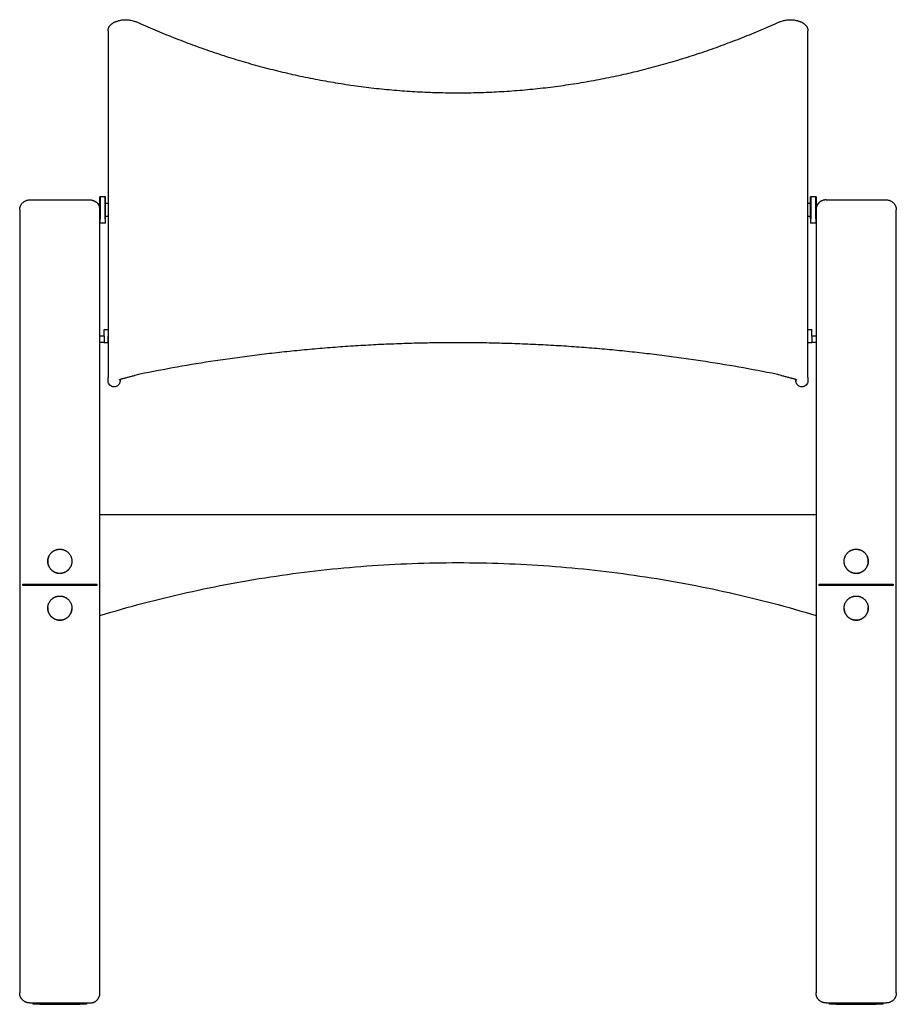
# Model space of a CAD drawing. Header units: millimetres. Extents: x 1262 to 2767, y -193 to 1393.
# Tile 6 of 8: x 1262 to 1917, y 657 to 1393. Entities that reach past the tile are written whole.
import ezdxf

# ---------------------------------------------------------------- set-up
doc = ezdxf.new("R2010")
doc.units = ezdxf.units.MM
doc.layers.add('Make2D$Visible$Curves', color=7, linetype='Continuous', true_color=0x000000)

msp = doc.modelspace()

# ---------------------------------------------------------------- linework, layer by layer
at = {"layer": 'Make2D$Visible$Curves', "color": 18, "lineweight": -3, "true_color": 0x000000}
for points, knots in [([(1328.05, 1384.4), (1328.05, 1384.65), (1328.06, 1384.9), (1328.11, 1385.26), (1328.13, 1385.36), (1328.15, 1385.49), (1328.15, 1385.52), (1328.19, 1385.68), (1328.22, 1385.81), (1328.29, 1386.07), (1328.33, 1386.21), (1328.39, 1386.39), (1328.41, 1386.44), (1328.51, 1386.72), (1328.61, 1386.94), (1328.79, 1387.3), (1328.87, 1387.44), (1329, 1387.66), (1329.06, 1387.75), (1329.21, 1387.97), (1329.3, 1388.1), (1329.49, 1388.34), (1329.59, 1388.46), (1329.77, 1388.67), (1329.85, 1388.75), (1330.05, 1388.97), (1330.18, 1389.09), (1330.34, 1389.23), (1330.36, 1389.25), (1330.39, 1389.27), (1330.56, 1389.43), (1330.75, 1389.58), (1331.06, 1389.82), (1331.18, 1389.91), (1331.54, 1390.15), (1331.77, 1390.3), (1332.17, 1390.53), (1332.32, 1390.61), (1332.57, 1390.74), (1332.65, 1390.79), (1333.04, 1390.98), (1333.34, 1391.12), (1333.86, 1391.33), (1334.08, 1391.42), (1334.56, 1391.6), (1334.83, 1391.69), (1335.11, 1391.78), (1335.38, 1391.87), (1335.67, 1391.96), (1336.03, 1392.06), (1336.1, 1392.08), (1336.17, 1392.1)], [0, 0, 0, 0, 0.928296, 0.928296, 1.322422, 1.322422, 1.412975, 1.412975, 1.914619, 1.914619, 2.43578, 2.43578, 2.641033, 2.641033, 3.551815, 3.551815, 4.156628, 4.156628, 4.559341, 4.559341, 5.177939, 5.177939, 5.786282, 5.786282, 6.26189, 6.26189, 6.975495, 6.975495, 7.10984, 7.10984, 7.10984, 8.073043, 8.073043, 8.706079, 8.706079, 9.833414, 9.833414, 10.550734, 10.550734, 10.94653, 10.94653, 12.266305, 12.266305, 13.137622, 13.137622, 14.21812, 14.21812, 14.21812, 15.287916, 15.287916, 15.54971, 15.54971, 15.54971, 15.54971]), ([(1336.17, 1392.1), (1336.62, 1392.22), (1337.08, 1392.33), (1337.56, 1392.42), (1337.79, 1392.47), (1338.03, 1392.51), (1338.52, 1392.58), (1338.76, 1392.61), (1339.01, 1392.64), (1339.5, 1392.69), (1340, 1392.73), (1341.02, 1392.76), (1341.53, 1392.76), (1342.05, 1392.73), (1342.31, 1392.72), (1342.57, 1392.7), (1342.83, 1392.68), (1343.1, 1392.66), (1343.36, 1392.63), (1343.62, 1392.6), (1344.15, 1392.54), (1344.67, 1392.46), (1345.2, 1392.35), (1346.24, 1392.15), (1347.27, 1391.87), (1348.29, 1391.51)], [0, 0, 0, 0, 1.612823, 1.612823, 1.612823, 2.421878, 2.421878, 3.229898, 3.229898, 3.229898, 4.839302, 4.839302, 6.453177, 6.453177, 6.453177, 7.266317, 7.266317, 7.266317, 8.083549, 8.083549, 8.083549, 9.704661, 9.704661, 9.704661, 12.935029, 12.935029, 12.935029, 12.935029]), ([(1348.29, 1391.51), (1349.03, 1391.25), (1349.77, 1390.97), (1350.5, 1390.68), (1351.24, 1390.39), (1351.96, 1390.08), (1352.67, 1389.77)], [0, 0, 0, 0, 2.367913, 2.367913, 2.367913, 4.741889, 4.741889, 4.741889, 4.741889]), ([(1826.43, 1389.77), (1827.14, 1390.08), (1827.86, 1390.39), (1828.59, 1390.68), (1829.32, 1390.97), (1830.06, 1391.25), (1830.81, 1391.51)], [0, 0, 0, 0, 2.373976, 2.373976, 2.373976, 4.741889, 4.741889, 4.741889, 4.741889]), ([(1830.81, 1391.51), (1831.32, 1391.69), (1831.83, 1391.85), (1832.35, 1391.99), (1832.61, 1392.06), (1832.87, 1392.13), (1833.4, 1392.25), (1833.66, 1392.31), (1833.92, 1392.36), (1834.97, 1392.56), (1836.01, 1392.69), (1837.05, 1392.73), (1837.31, 1392.74), (1837.57, 1392.75), (1837.83, 1392.75), (1838.09, 1392.75), (1838.35, 1392.75), (1838.6, 1392.74), (1839.11, 1392.72), (1839.61, 1392.69), (1840.11, 1392.63), (1841.09, 1392.53), (1842.03, 1392.35), (1842.93, 1392.1)], [0, 0, 0, 0, 1.623344, 1.623344, 1.623344, 2.437907, 2.437907, 3.251374, 3.251374, 3.251374, 6.488894, 6.488894, 6.488894, 7.301085, 7.301085, 7.301085, 8.116238, 8.116238, 8.116238, 9.729916, 9.729916, 9.729916, 12.938762, 12.938762, 12.938762, 12.938762]), ([(1842.93, 1392.1), (1843, 1392.08), (1843.07, 1392.06), (1843.43, 1391.96), (1843.71, 1391.87), (1843.99, 1391.78), (1844.27, 1391.69), (1844.54, 1391.6), (1845.02, 1391.42), (1845.23, 1391.33), (1845.75, 1391.12), (1846.06, 1390.98), (1846.44, 1390.79), (1846.53, 1390.74), (1846.77, 1390.61), (1846.93, 1390.53), (1847.32, 1390.3), (1847.56, 1390.15), (1847.91, 1389.91), (1848.04, 1389.82), (1848.35, 1389.58), (1848.53, 1389.43), (1848.71, 1389.27), (1848.73, 1389.25), (1848.76, 1389.23), (1848.91, 1389.09), (1849.04, 1388.97), (1849.25, 1388.75), (1849.33, 1388.67), (1849.51, 1388.46), (1849.61, 1388.34), (1849.8, 1388.1), (1849.89, 1387.97), (1850.03, 1387.75), (1850.09, 1387.66), (1850.23, 1387.44), (1850.3, 1387.3), (1850.48, 1386.94), (1850.58, 1386.72), (1850.69, 1386.44), (1850.7, 1386.39), (1850.77, 1386.21), (1850.81, 1386.07), (1850.88, 1385.81), (1850.91, 1385.68), (1850.94, 1385.52), (1850.95, 1385.49), (1850.97, 1385.36), (1850.99, 1385.26), (1851.03, 1384.9), (1851.05, 1384.65), (1851.05, 1384.4)], [10.565245, 10.565245, 10.565245, 10.565245, 10.827039, 10.827039, 11.896836, 11.896836, 11.896836, 12.977333, 12.977333, 13.84865, 13.84865, 15.168426, 15.168426, 15.564221, 15.564221, 16.281542, 16.281542, 17.408876, 17.408876, 18.041913, 18.041913, 19.005115, 19.005115, 19.005115, 19.139458, 19.139458, 19.853058, 19.853058, 20.328662, 20.328662, 20.937001, 20.937001, 21.555594, 21.555594, 21.958304, 21.958304, 22.563113, 22.563113, 23.473889, 23.473889, 23.679141, 23.679141, 24.200298, 24.200298, 24.701939, 24.701939, 24.792492, 24.792492, 25.186631, 25.186631, 26.114955, 26.114955, 26.114955, 26.114955]), ([(1352.67, 1389.77), (1357.27, 1387.7), (1361.9, 1385.69), (1371.21, 1381.78), (1375.89, 1379.88), (1385.29, 1376.21), (1390.02, 1374.43), (1399.52, 1370.99), (1404.29, 1369.33), (1409.09, 1367.73), (1413.89, 1366.13), (1418.71, 1364.59), (1428.4, 1361.64), (1433.27, 1360.22), (1443.07, 1357.51), (1447.99, 1356.21), (1457.88, 1353.75), (1462.85, 1352.58), (1467.84, 1351.48), (1472.85, 1350.38), (1477.87, 1349.34), (1482.91, 1348.37), (1485.44, 1347.88), (1487.97, 1347.41), (1490.5, 1346.96), (1493.04, 1346.5), (1495.57, 1346.07), (1498.11, 1345.65), (1503.17, 1344.81), (1508.25, 1344.05), (1518.41, 1342.66), (1523.49, 1342.03), (1528.58, 1341.47), (1533.66, 1340.92), (1538.74, 1340.43), (1548.92, 1339.6), (1554.01, 1339.25), (1564.19, 1338.7), (1569.28, 1338.49), (1579.48, 1338.21), (1584.57, 1338.15), (1589.67, 1338.15), (1594.78, 1338.15), (1599.88, 1338.22), (1610.09, 1338.5), (1615.2, 1338.71), (1625.42, 1339.27), (1630.53, 1339.62), (1640.76, 1340.47), (1645.87, 1340.96), (1650.98, 1341.53), (1653.54, 1341.81), (1656.1, 1342.11), (1658.66, 1342.43), (1661.22, 1342.74), (1663.78, 1343.08), (1666.34, 1343.43), (1671.44, 1344.14), (1676.52, 1344.91), (1681.59, 1345.75), (1686.64, 1346.59), (1691.67, 1347.49), (1701.7, 1349.43), (1706.68, 1350.47), (1711.65, 1351.57), (1716.61, 1352.67), (1721.55, 1353.83), (1731.39, 1356.29), (1736.28, 1357.57), (1746.03, 1360.28), (1750.88, 1361.69), (1760.53, 1364.64), (1765.33, 1366.17), (1770.11, 1367.77), (1774.9, 1369.36), (1779.65, 1371.02), (1789.13, 1374.45), (1793.84, 1376.23), (1803.23, 1379.89), (1807.9, 1381.79), (1817.2, 1385.69), (1821.83, 1387.7), (1826.43, 1389.77)], [0, 0, 0, 0, 15.509887, 15.509887, 30.972802, 30.972802, 46.400052, 46.400052, 61.803124, 61.803124, 61.803124, 77.195564, 77.195564, 92.589725, 92.589725, 108.000254, 108.000254, 123.440807, 123.440807, 123.440807, 138.922595, 138.922595, 138.922595, 146.683675, 146.683675, 146.683675, 154.436926, 154.436926, 154.436926, 169.888729, 169.888729, 185.279601, 185.279601, 185.279601, 200.626397, 200.626397, 215.940574, 215.940574, 231.236961, 231.236961, 246.531966, 246.531966, 246.531966, 261.83929, 261.83929, 277.176793, 277.176793, 292.559675, 292.559675, 308.003215, 308.003215, 308.003215, 315.750584, 315.750584, 315.750584, 323.512688, 323.512688, 323.512688, 338.991535, 338.991535, 338.991535, 354.410573, 354.410573, 369.785137, 369.785137, 369.785137, 385.130736, 385.130736, 400.459088, 400.459088, 415.784712, 415.784712, 431.121843, 431.121843, 431.121843, 446.479609, 446.479609, 461.873013, 461.873013, 477.31344, 477.31344, 492.812137, 492.812137, 492.812137, 492.812137]), ([(1321.16, 1254.17), (1321.16, 1254.17), (1321.16, 1254.17), (1321.04, 1254.4), (1320.91, 1254.6), (1320.8, 1254.78)], [4.0731, 4.0731, 4.0731, 4.0731, 4.07337, 4.07337, 5.091713, 5.091713, 5.091713, 5.091713]), ([(1322.05, 1250.63), (1322.05, 1250.97), (1322.02, 1251.3), (1321.94, 1251.96), (1321.87, 1252.28), (1321.79, 1252.59)], [0, 0, 0, 0, 1.018343, 1.018343, 2.036685, 2.036685, 2.036685, 2.036685]), ([(1321.85, 1255.13), (1321.9, 1255.13), (1321.95, 1255.15), (1322.01, 1255.21), (1322.02, 1255.23), (1322.04, 1255.26), (1322.04, 1255.27), (1322.04, 1255.29), (1322.05, 1255.3), (1322.05, 1255.31), (1322.05, 1255.31), (1322.05, 1255.32), (1322.05, 1255.32), (1322.05, 1255.32), (1322.05, 1255.32), (1322.05, 1255.32), (1322.05, 1255.33), (1322.05, 1255.33)], [0, 0, 0, 0, 0.1623707, 0.1623707, 0.245591, 0.245591, 0.2719897, 0.2719897, 0.2974713, 0.2974713, 0.3096791, 0.3096791, 0.3157826, 0.3157826, 0.3188343, 0.3188343, 0.3188347, 0.3188347, 0.3188347, 0.3188347]), ([(1326.05, 1255.83), (1326.05, 1255.83), (1326.05, 1255.82), (1326.05, 1255.82), (1326.05, 1255.82), (1326.05, 1255.82), (1326.05, 1255.82), (1326.05, 1255.81), (1326.05, 1255.81), (1326.05, 1255.8), (1326.05, 1255.79), (1326.06, 1255.77), (1326.06, 1255.76), (1326.07, 1255.73), (1326.09, 1255.71), (1326.14, 1255.65), (1326.19, 1255.63), (1326.25, 1255.63)], [0, 0, 0, 0, 0.000003, 0.000003, 0.0030545, 0.0030545, 0.009158, 0.009158, 0.0213656, 0.0213656, 0.0468471, 0.0468471, 0.0732456, 0.0732456, 0.1564652, 0.1564652, 0.3188347, 0.3188347, 0.3188347, 0.3188347]), ([(1852.85, 1255.63), (1852.9, 1255.63), (1852.95, 1255.65), (1853.01, 1255.71), (1853.02, 1255.73), (1853.04, 1255.76), (1853.04, 1255.77), (1853.04, 1255.79), (1853.05, 1255.8), (1853.05, 1255.81), (1853.05, 1255.81), (1853.05, 1255.82), (1853.05, 1255.82), (1853.05, 1255.82), (1853.05, 1255.82), (1853.05, 1255.83), (1853.05, 1255.83), (1853.05, 1255.83)], [0, 0, 0, 0, 0.1612136, 0.1612136, 0.2438408, 0.2438408, 0.2700513, 0.2700513, 0.2953514, 0.2953514, 0.3074721, 0.3074721, 0.3135322, 0.3135322, 0.3165621, 0.3165621, 0.3188346, 0.3188346, 0.3188346, 0.3188346]), ([(1857.05, 1255.33), (1857.05, 1255.33), (1857.05, 1255.33), (1857.05, 1255.32), (1857.05, 1255.32), (1857.05, 1255.32), (1857.05, 1255.32), (1857.05, 1255.31), (1857.05, 1255.31), (1857.05, 1255.3), (1857.05, 1255.29), (1857.06, 1255.27), (1857.06, 1255.26), (1857.07, 1255.23), (1857.09, 1255.21), (1857.14, 1255.15), (1857.19, 1255.13), (1857.25, 1255.13)], [0, 0, 0, 0, 0.0013428, 0.0013428, 0.0043815, 0.0043815, 0.0104593, 0.0104593, 0.0226157, 0.0226157, 0.04799, 0.04799, 0.0742776, 0.0742776, 0.1571476, 0.1571476, 0.3188347, 0.3188347, 0.3188347, 0.3188347]), ([(1857.31, 1252.59), (1857.31, 1252.59), (1857.31, 1252.59), (1857.23, 1252.28), (1857.16, 1251.96), (1857.07, 1251.3), (1857.05, 1250.97), (1857.05, 1250.63)], [6.110047, 6.110047, 6.110047, 6.110047, 6.110055, 6.110055, 7.128398, 7.128398, 8.14674, 8.14674, 8.14674, 8.14674]), ([(1857.94, 1254.17), (1857.94, 1254.17), (1857.94, 1254.17), (1857.83, 1253.98), (1857.73, 1253.76), (1857.63, 1253.53)], [4.073365, 4.073365, 4.073365, 4.073365, 4.0733701, 4.0733701, 4.981105, 4.981105, 4.981105, 4.981105]), ([(1827.38, 1127.87), (1818.17, 1129.74), (1808.84, 1131.51), (1789.99, 1134.85), (1780.48, 1136.41), (1770.86, 1137.86), (1766.06, 1138.59), (1761.24, 1139.29), (1751.55, 1140.63), (1746.69, 1141.28), (1736.9, 1142.51), (1731.99, 1143.1), (1722.12, 1144.22), (1717.16, 1144.75), (1712.18, 1145.25), (1707.19, 1145.75), (1702.18, 1146.23), (1692.11, 1147.11), (1687.06, 1147.53), (1681.99, 1147.91), (1676.89, 1148.29), (1671.79, 1148.65), (1666.67, 1148.97), (1664.1, 1149.13), (1661.53, 1149.28), (1658.96, 1149.43), (1656.39, 1149.58), (1653.82, 1149.71), (1651.25, 1149.84), (1646.12, 1150.1), (1640.98, 1150.33), (1630.71, 1150.71), (1625.57, 1150.87), (1615.31, 1151.13), (1610.18, 1151.23), (1599.92, 1151.36), (1594.8, 1151.39), (1589.67, 1151.39), (1584.55, 1151.39), (1579.43, 1151.36), (1569.19, 1151.23), (1564.08, 1151.14), (1553.85, 1150.88), (1548.74, 1150.72), (1538.52, 1150.34), (1533.41, 1150.12), (1528.32, 1149.87), (1523.2, 1149.61), (1518.1, 1149.32), (1507.9, 1148.69), (1502.8, 1148.34), (1497.72, 1147.96), (1495.17, 1147.76), (1492.62, 1147.57), (1490.08, 1147.36), (1487.53, 1147.15), (1484.99, 1146.94), (1482.45, 1146.71), (1477.39, 1146.27), (1472.35, 1145.79), (1467.32, 1145.29), (1462.31, 1144.79), (1457.32, 1144.25), (1447.39, 1143.13), (1442.45, 1142.54), (1432.62, 1141.3), (1427.73, 1140.66), (1417.99, 1139.31), (1413.15, 1138.61), (1408.34, 1137.88), (1398.7, 1136.42), (1389.16, 1134.86), (1370.28, 1131.52), (1360.94, 1129.74), (1351.72, 1127.87)], [0, 0, 0, 0, 31.0545, 31.0545, 61.929326, 61.929326, 61.929326, 77.32706, 77.32706, 92.714455, 92.714455, 108.105311, 108.105311, 123.514098, 123.514098, 123.514098, 138.952984, 138.952984, 154.437231, 154.437231, 154.437231, 169.982171, 169.982171, 169.982171, 177.777626, 177.777626, 177.777626, 185.558404, 185.558404, 185.558404, 201.06828, 201.06828, 216.517905, 216.517905, 231.922593, 231.922593, 247.297458, 247.297458, 247.297458, 262.659642, 262.659642, 278.023095, 278.023095, 293.403849, 293.403849, 308.816698, 308.816698, 308.816698, 324.273829, 324.273829, 339.79164, 339.79164, 339.79164, 347.577778, 347.577778, 347.577778, 355.37161, 355.37161, 355.37161, 370.918188, 370.918188, 370.918188, 386.422142, 386.422142, 401.89532, 401.89532, 417.351615, 417.351615, 432.805216, 432.805216, 432.805216, 463.759546, 463.759546, 494.847844, 494.847844, 494.847844, 494.847844]), ([(1348.15, 1126.94), (1347.72, 1126.81), (1347.28, 1126.67), (1346.84, 1126.54), (1346.4, 1126.41), (1345.96, 1126.29), (1345.52, 1126.16), (1345.09, 1126.04), (1344.66, 1125.92), (1343.81, 1125.7), (1343.38, 1125.59), (1342.97, 1125.48), (1342.55, 1125.37), (1342.14, 1125.27), (1341.74, 1125.17), (1341.34, 1125.07), (1340.96, 1124.97), (1340.58, 1124.88), (1340.22, 1124.78), (1339.86, 1124.69), (1339.18, 1124.52), (1338.85, 1124.43), (1338.55, 1124.35)], [0, 0, 0, 0, 1.378682, 1.378682, 1.378682, 2.748382, 2.748382, 2.748382, 4.094872, 4.094872, 5.425916, 5.425916, 5.425916, 6.750344, 6.750344, 6.750344, 8.046003, 8.046003, 8.046003, 9.312372, 9.312372, 10.559179, 10.559179, 10.559179, 10.559179]), ([(1351.72, 1127.87), (1351.15, 1127.76), (1350.57, 1127.62), (1349.37, 1127.31), (1348.76, 1127.13), (1348.15, 1126.94)], [0, 0, 0, 0, 1.954536, 1.954536, 3.918578, 3.918578, 3.918578, 3.918578]), ([(1830.95, 1126.94), (1830.33, 1127.13), (1829.72, 1127.31), (1828.53, 1127.62), (1827.94, 1127.76), (1827.38, 1127.87)], [0, 0, 0, 0, 1.964042, 1.964042, 3.918575, 3.918575, 3.918575, 3.918575]), ([(1840.55, 1124.35), (1840.24, 1124.43), (1839.91, 1124.52), (1839.4, 1124.65), (1839.22, 1124.7), (1838.87, 1124.79), (1838.68, 1124.83), (1838.5, 1124.88), (1838.12, 1124.98), (1837.74, 1125.07), (1836.94, 1125.27), (1836.54, 1125.37), (1836.12, 1125.48), (1835.7, 1125.59), (1835.28, 1125.7), (1834.85, 1125.81), (1834.42, 1125.93), (1833.99, 1126.05), (1833.55, 1126.17), (1833.12, 1126.29), (1832.68, 1126.42), (1831.81, 1126.67), (1831.38, 1126.81), (1830.95, 1126.94)], [0, 0, 0, 0, 1.252381, 1.252381, 1.890453, 1.890453, 2.532503, 2.532503, 2.532503, 3.824889, 3.824889, 5.138212, 5.138212, 5.138212, 6.481156, 6.481156, 6.481156, 7.830899, 7.830899, 7.830899, 9.186645, 9.186645, 10.5586, 10.5586, 10.5586, 10.5586]), ([(1332.55, 1118.46), (1331.98, 1118.46), (1331.42, 1118.57), (1330.32, 1119), (1329.8, 1119.34), (1329.37, 1119.78), (1328.93, 1120.21), (1328.59, 1120.73), (1328.26, 1121.57), (1328.18, 1121.85), (1328.11, 1122.23), (1328.09, 1122.32), (1328.07, 1122.51), (1328.06, 1122.6), (1328.05, 1122.73), (1328.05, 1122.78), (1328.05, 1122.85), (1328.05, 1122.87), (1328.05, 1122.9), (1328.05, 1122.91), (1328.05, 1122.93), (1328.05, 1122.94), (1328.05, 1122.95), (1328.05, 1122.95), (1328.05, 1122.96)], [0, 0, 0, 0, 1.707162, 1.707162, 3.557156, 3.557156, 3.557156, 5.408344, 5.408344, 6.284575, 6.284575, 6.565718, 6.565718, 6.84094, 6.84094, 6.975428, 6.975428, 7.04267, 7.04267, 7.076292, 7.076292, 7.093104, 7.093104, 7.105713, 7.105713, 7.105713, 7.105713]), ([(1337.05, 1122.96), (1337.05, 1122.96), (1337.05, 1122.95), (1337.05, 1122.95), (1337.05, 1122.95), (1337.05, 1122.95), (1337.05, 1122.94), (1337.05, 1122.94), (1337.05, 1122.93), (1337.05, 1122.91), (1337.05, 1122.9), (1337.05, 1122.87), (1337.05, 1122.85), (1337.04, 1122.78), (1337.04, 1122.73), (1337.03, 1122.6), (1337.03, 1122.51), (1337, 1122.32), (1336.99, 1122.23), (1336.92, 1121.85), (1336.84, 1121.57), (1336.51, 1120.73), (1336.16, 1120.21), (1335.73, 1119.78), (1335.29, 1119.34), (1334.78, 1119), (1333.68, 1118.57), (1333.11, 1118.46), (1332.55, 1118.46)], [0, 0, 0, 0, 0, 0, 0.004202, 0.004202, 0.012607, 0.012607, 0.029417, 0.029417, 0.063037, 0.063037, 0.130276, 0.130276, 0.264764, 0.264764, 0.539987, 0.539987, 0.821131, 0.821131, 1.697364, 1.697364, 3.548557, 3.548557, 3.548557, 5.398551, 5.398551, 7.105713, 7.105713, 7.105713, 7.105713]), ([(1338.55, 1124.35), (1338.5, 1124.33), (1338.45, 1124.32), (1338.23, 1124.26), (1338.06, 1124.21), (1337.89, 1124.15), (1337.73, 1124.1), (1337.58, 1124.05), (1337.33, 1123.95), (1337.23, 1123.91), (1337.11, 1123.86), (1337.08, 1123.85), (1336.95, 1123.79), (1336.84, 1123.75), (1336.72, 1123.69), (1336.69, 1123.67), (1336.61, 1123.63), (1336.57, 1123.6), (1336.5, 1123.56), (1336.47, 1123.54), (1336.43, 1123.52), (1336.41, 1123.51), (1336.38, 1123.49), (1336.37, 1123.48), (1336.36, 1123.47), (1336.35, 1123.47), (1336.35, 1123.47)], [8.354668, 8.354668, 8.354668, 8.354668, 8.553819, 8.553819, 9.360906, 9.360906, 9.360906, 10.163945, 10.163945, 10.802201, 10.802201, 10.961284, 10.961284, 11.752117, 11.752117, 12.032777, 12.032777, 12.536814, 12.536814, 12.980148, 12.980148, 13.317788, 13.317788, 13.750708, 13.750708, 14.08845, 14.08845, 14.08845, 14.08845]), ([(1842.74, 1123.47), (1842.74, 1123.47), (1842.74, 1123.47), (1842.73, 1123.48), (1842.71, 1123.49), (1842.68, 1123.51), (1842.67, 1123.52), (1842.63, 1123.54), (1842.6, 1123.56), (1842.53, 1123.6), (1842.48, 1123.63), (1842.4, 1123.67), (1842.37, 1123.69), (1842.25, 1123.75), (1842.15, 1123.79), (1842.01, 1123.85), (1841.99, 1123.86), (1841.87, 1123.91), (1841.76, 1123.95), (1841.51, 1124.05), (1841.36, 1124.1), (1841.2, 1124.15), (1841.04, 1124.21), (1840.87, 1124.26), (1840.64, 1124.32), (1840.6, 1124.33), (1840.55, 1124.35)], [24.553299, 24.553299, 24.553299, 24.553299, 24.895756, 24.895756, 25.328676, 25.328676, 25.666316, 25.666316, 26.109651, 26.109651, 26.613687, 26.613687, 26.894347, 26.894347, 27.685181, 27.685181, 27.844263, 27.844263, 28.48252, 28.48252, 29.285558, 29.285558, 29.285558, 30.092645, 30.092645, 30.291757, 30.291757, 30.291757, 30.291757]), ([(1846.55, 1118.46), (1845.98, 1118.46), (1845.42, 1118.57), (1844.32, 1119), (1843.8, 1119.34), (1843.37, 1119.78), (1842.93, 1120.21), (1842.59, 1120.73), (1842.26, 1121.57), (1842.18, 1121.85), (1842.11, 1122.23), (1842.09, 1122.32), (1842.07, 1122.51), (1842.06, 1122.6), (1842.05, 1122.73), (1842.05, 1122.78), (1842.05, 1122.85), (1842.05, 1122.87), (1842.05, 1122.9), (1842.05, 1122.91), (1842.05, 1122.93), (1842.05, 1122.94), (1842.05, 1122.95), (1842.05, 1122.95), (1842.05, 1122.96)], [0, 0, 0, 0, 1.707162, 1.707162, 3.557156, 3.557156, 3.557156, 5.408344, 5.408344, 6.284575, 6.284575, 6.565718, 6.565718, 6.84094, 6.84094, 6.975428, 6.975428, 7.04267, 7.04267, 7.076292, 7.076292, 7.093104, 7.093104, 7.105713, 7.105713, 7.105713, 7.105713]), ([(1851.05, 1122.96), (1851.05, 1122.95), (1851.05, 1122.95), (1851.05, 1122.94), (1851.05, 1122.93), (1851.05, 1122.91), (1851.05, 1122.9), (1851.05, 1122.87), (1851.05, 1122.85), (1851.04, 1122.78), (1851.04, 1122.73), (1851.03, 1122.6), (1851.03, 1122.51), (1851, 1122.32), (1850.99, 1122.23), (1850.92, 1121.85), (1850.84, 1121.57), (1850.51, 1120.73), (1850.16, 1120.21), (1849.73, 1119.78), (1849.29, 1119.34), (1848.78, 1119), (1847.68, 1118.57), (1847.11, 1118.46), (1846.55, 1118.46)], [0, 0, 0, 0, 0.012607, 0.012607, 0.029417, 0.029417, 0.063037, 0.063037, 0.130276, 0.130276, 0.264764, 0.264764, 0.539987, 0.539987, 0.821131, 0.821131, 1.697364, 1.697364, 3.548557, 3.548557, 3.548557, 5.398551, 5.398551, 7.105713, 7.105713, 7.105713, 7.105713])]:
    msp.add_open_spline(points, degree=3, knots=knots, dxfattribs=at)
for points, degree in [([(1328.05, 1384.4), (1328.05, 1125.32)], 1), ([(1851.05, 1125.32), (1851.05, 1384.4)], 1), ([(1269.55, 1258.13), (1314.55, 1258.13)], 1), ([(1322.05, 1260.43), (1322.25, 1260.63)], 1), ([(1322.25, 1260.63), (1325.85, 1260.63)], 1), ([(1325.85, 1260.63), (1326.05, 1260.43)], 1), ([(1853.05, 1260.43), (1853.25, 1260.63)], 1), ([(1853.25, 1260.63), (1856.85, 1260.63)], 1), ([(1856.85, 1260.63), (1857.05, 1260.43)], 1), ([(1864.55, 1258.13), (1909.55, 1258.13)], 1), ([(1320.55, 1255.13), (1321.85, 1255.13)], 1), ([(1321.5, 1253.44), (1321.41, 1253.65), (1321.32, 1253.85), (1321.23, 1254.03)], 3), ([(1326.25, 1255.63), (1328.05, 1255.63)], 1), ([(1851.05, 1255.63), (1852.85, 1255.63)], 1), ([(1857.25, 1255.13), (1858.55, 1255.13)], 1), ([(1858.3, 1254.78), (1858.19, 1254.61), (1858.07, 1254.41), (1857.95, 1254.19)], 3), ([(1858.3, 1254.78), (1858.3, 1254.78), (1858.3, 1254.78), (1858.3, 1254.78)], 3), ([(1328.05, 1245.63), (1326.25, 1245.63)], 1), ([(1852.85, 1245.63), (1851.05, 1245.63)], 1), ([(1322.25, 1240.63), (1322.05, 1240.83)], 1), ([(1325.85, 1240.63), (1322.25, 1240.63)], 1), ([(1326.05, 1240.83), (1325.85, 1240.63)], 1), ([(1853.25, 1240.63), (1853.05, 1240.83)], 1), ([(1856.85, 1240.63), (1853.25, 1240.63)], 1), ([(1857.05, 1240.83), (1856.85, 1240.63)], 1), ([(1262.05, 1223.13), (1262.05, 693.13)], 1), ([(1322.05, 693.13), (1322.05, 1223.13)], 1), ([(1857.05, 1223.13), (1857.05, 693.13)], 1), ([(1917.05, 693.13), (1917.05, 1223.13)], 1), ([(1322.05, 1156.63), (1325.05, 1156.63)], 1), ([(1325.05, 1161.29), (1328.05, 1161.29)], 1), ([(1851.05, 1161.29), (1854.05, 1161.29)], 1), ([(1854.05, 1156.63), (1857.05, 1156.63)], 1), ([(1325.05, 1151.63), (1322.05, 1151.63)], 1), ([(1328.05, 1151.29), (1325.05, 1151.29)], 1), ([(1854.05, 1151.29), (1851.05, 1151.29)], 1), ([(1857.05, 1151.63), (1854.05, 1151.63)], 1), ([(1328.05, 1124.35), (1328.05, 1125.32)], 1), ([(1851.05, 1125.32), (1851.05, 1124.35)], 1), ([(1322.05, 1023.13), (1857.05, 1023.13)], 1), ([(1264.45, 970.13), (1264.45, 971.13)], 1), ([(1269.55, 971.13), (1314.55, 971.13)], 1), ([(1319.65, 971.13), (1319.65, 970.13)], 1), ([(1859.45, 970.13), (1859.45, 971.13)], 1), ([(1864.55, 971.13), (1909.55, 971.13)], 1), ([(1914.65, 971.13), (1914.65, 970.13)], 1), ([(1314.55, 970.13), (1269.55, 970.13)], 1), ([(1909.55, 970.13), (1864.55, 970.13)], 1), ([(1269.55, 658.13), (1314.55, 658.13)], 1), ([(1272.05, 657.13), (1272.05, 658.13)], 1), ([(1277.05, 657.13), (1307.05, 657.13)], 1), ([(1312.05, 658.13), (1312.05, 657.13)], 1), ([(1864.55, 658.13), (1909.55, 658.13)], 1), ([(1867.05, 657.13), (1867.05, 658.13)], 1), ([(1872.05, 657.13), (1902.05, 657.13)], 1), ([(1907.05, 658.13), (1907.05, 657.13)], 1)]:
    msp.add_open_spline(points, degree=degree, dxfattribs=at)
for points, weights in [([(1262.05, 1250.63), (1262.05, 1258.13), (1269.55, 1258.13)], [1, 0.707106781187, 1]), ([(1909.55, 1258.13), (1917.05, 1258.13), (1917.05, 1250.63)], [1, 0.707106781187, 1]), ([(1262.05, 1250.63), (1262.05, 1250.63), (1262.05, 1223.13)], [1, 0.707106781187, 1]), ([(1322.05, 1223.13), (1322.05, 1250.63), (1322.05, 1250.63)], [1, 0.707106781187, 1]), ([(1857.05, 1250.63), (1857.05, 1250.63), (1857.05, 1223.13)], [1, 0.707106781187, 1]), ([(1917.05, 1223.13), (1917.05, 1250.63), (1917.05, 1250.63)], [1, 0.707106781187, 1]), ([(1322.25, 1240.63), (1322.25, 1240.63), (1322.25, 1244.06)], [1, 0.910263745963, 1]), ([(1325.85, 1244.06), (1325.85, 1240.63), (1325.85, 1240.63)], [1, 0.910263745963, 1]), ([(1326.05, 1247.21), (1326.05, 1247.34), (1326.25, 1247.34)], [1, 0.707106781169, 1]), ([(1326.05, 1240.83), (1326.05, 1240.83), (1326.05, 1244.19)], [1, 0.910263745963, 1]), ([(1326.25, 1245.63), (1326.25, 1245.63), (1326.25, 1247.34)], [1, 0.910263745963, 1]), ([(1853.05, 1247.21), (1853.05, 1247.34), (1852.85, 1247.34)], [1, 0.707106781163, 1]), ([(1852.85, 1245.63), (1852.85, 1245.63), (1852.85, 1247.34)], [1, 0.910263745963, 1]), ([(1853.05, 1244.19), (1853.05, 1240.83), (1853.05, 1240.83)], [1, 0.910263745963, 1]), ([(1853.25, 1240.63), (1853.25, 1240.63), (1853.25, 1244.06)], [1, 0.910263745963, 1]), ([(1856.85, 1244.06), (1856.85, 1240.63), (1856.85, 1240.63)], [1, 0.910263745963, 1]), ([(1325.05, 1156.29), (1325.05, 1161.29), (1325.05, 1161.29)], [1, 0.707106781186, 1]), ([(1325.05, 1156.29), (1325.05, 1151.29), (1325.05, 1151.29)], [1, 0.707106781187, 1]), ([(1328.05, 1151.63), (1328.05, 1152.87), (1328.05, 1156.29)], [0.891054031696, 0.779446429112, 1]), ([(1328.05, 1156.29), (1328.05, 1156.29), (1328.05, 1156.29)], [0.999999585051, 0.999999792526, 1]), ([(1854.05, 1156.29), (1854.05, 1161.29), (1854.05, 1161.29)], [1, 0.707106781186, 1]), ([(1854.05, 1156.29), (1854.05, 1151.29), (1854.05, 1151.29)], [1, 0.707106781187, 1]), ([(1328.05, 1122.96), (1328.05, 1122.96), (1328.05, 1124.35)], [1, 0.986285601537, 1]), ([(1337.05, 1123.84), (1337.05, 1122.96), (1337.05, 1122.96)], [0.995505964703, 0.989117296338, 1]), ([(1842.05, 1122.96), (1842.05, 1122.96), (1842.05, 1123.84)], [1, 0.989117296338, 0.995505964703]), ([(1851.05, 1124.35), (1851.05, 1122.96), (1851.05, 1122.96)], [1, 0.986285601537, 1]), ([(1322.05, 947.72), (1589.55, 1028.28), (1857.05, 947.72)], [0.995693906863, 0.953395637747, 0.995693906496]), ([(1264.45, 971.13), (1266.61, 971.13), (1269.55, 971.13)], [1, 0.930949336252, 1]), ([(1314.55, 971.13), (1317.49, 971.13), (1319.65, 971.13)], [1, 0.930949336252, 1]), ([(1859.45, 971.13), (1861.61, 971.13), (1864.55, 971.13)], [1, 0.930949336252, 1]), ([(1909.55, 971.13), (1912.49, 971.13), (1914.65, 971.13)], [1, 0.930949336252, 1]), ([(1269.55, 970.13), (1266.61, 970.13), (1264.45, 970.13)], [1, 0.930949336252, 1]), ([(1319.65, 970.13), (1317.49, 970.13), (1314.55, 970.13)], [1, 0.930949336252, 1]), ([(1864.55, 970.13), (1861.61, 970.13), (1859.45, 970.13)], [1, 0.930949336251, 1]), ([(1914.65, 970.13), (1912.49, 970.13), (1909.55, 970.13)], [1, 0.930949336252, 1]), ([(1262.05, 693.13), (1262.05, 665.63), (1262.05, 665.63)], [1, 0.707106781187, 1]), ([(1322.05, 665.63), (1322.05, 665.63), (1322.05, 693.13)], [1, 0.707106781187, 1]), ([(1857.05, 693.13), (1857.05, 665.63), (1857.05, 665.63)], [1, 0.707106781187, 1]), ([(1917.05, 665.63), (1917.05, 665.63), (1917.05, 693.13)], [1, 0.707106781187, 1]), ([(1262.87, 662.22), (1262.05, 663.83), (1262.05, 665.63)], [0.874965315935, 0.909550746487, 1]), ([(1269.55, 658.13), (1264.95, 658.13), (1262.87, 662.22)], [1, 0.797556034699, 0.874965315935]), ([(1917.05, 665.63), (1917.05, 658.13), (1909.55, 658.13)], [1, 0.707106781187, 1]), ([(1277.05, 657.13), (1272.05, 657.13), (1272.05, 657.13)], [1, 0.707106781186, 1]), ([(1312.05, 657.13), (1312.05, 657.13), (1307.05, 657.13)], [1, 0.707106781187, 1]), ([(1872.05, 657.13), (1867.05, 657.13), (1867.05, 657.13)], [1, 0.707106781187, 1]), ([(1907.05, 657.13), (1907.05, 657.13), (1902.05, 657.13)], [1, 0.707106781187, 1])]:
    msp.add_rational_spline(points, weights, degree=2, dxfattribs=at)
for points, weights, knots in [([(1314.55, 1258.13), (1317.65, 1258.13), (1319.85, 1255.93), (1322.05, 1253.73), (1322.05, 1250.63)], [1, 0.853553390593, 0.853553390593, 0.853553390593, 1], [0, 0, 0, 6.213203, 6.213203, 12.426407, 12.426407, 12.426407]), ([(1322.05, 1250.63), (1322.05, 1252.75), (1322.05, 1254.69), (1322.05, 1260.43), (1322.05, 1260.43)], [0.925281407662, 0.940088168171, 1, 0.840841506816, 1], [-23.797111, -23.797111, -23.797111, -19.577186, -19.577186, -8.366763, -8.366763, -8.366763]), ([(1322.25, 1260.63), (1322.25, 1260.63), (1322.25, 1254.77), (1322.25, 1248.91), (1322.25, 1244.06)], [1, 0.840841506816, 1, 0.840841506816, 1], [8.537514, 8.537514, 8.537514, 19.97672, 19.97672, 31.415927, 31.415927, 31.415927]), ([(1325.85, 1244.06), (1325.85, 1248.91), (1325.85, 1254.77), (1325.85, 1260.63), (1325.85, 1260.63)], [1, 0.840841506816, 1, 0.840841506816, 1], [0, 0, 0, 11.439206, 11.439206, 22.878413, 22.878413, 22.878413]), ([(1326.05, 1244.19), (1326.05, 1248.94), (1326.05, 1254.69), (1326.05, 1260.43), (1326.05, 1260.43)], [1, 0.840841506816, 1, 0.840841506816, 1], [0, 0, 0, 11.210422, 11.210422, 22.420845, 22.420845, 22.420845]), ([(1853.05, 1244.19), (1853.05, 1248.94), (1853.05, 1254.69), (1853.05, 1260.43), (1853.05, 1260.43)], [1, 0.840841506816, 1, 0.840841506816, 1], [-30.787608, -30.787608, -30.787608, -19.577186, -19.577186, -8.366763, -8.366763, -8.366763]), ([(1853.25, 1260.63), (1853.25, 1260.63), (1853.25, 1254.77), (1853.25, 1248.91), (1853.25, 1244.06)], [1, 0.840841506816, 1, 0.840841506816, 1], [8.537514, 8.537514, 8.537514, 19.97672, 19.97672, 31.415927, 31.415927, 31.415927]), ([(1856.85, 1244.06), (1856.85, 1248.91), (1856.85, 1254.77), (1856.85, 1260.63), (1856.85, 1260.63)], [1, 0.840841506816, 1, 0.840841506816, 1], [0, 0, 0, 11.439206, 11.439206, 22.878413, 22.878413, 22.878413]), ([(1857.05, 1260.43), (1857.05, 1260.43), (1857.05, 1254.69), (1857.05, 1252.75), (1857.05, 1250.63)], [1, 0.840841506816, 1, 0.940088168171, 0.925281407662], [-22.420845, -22.420845, -22.420845, -11.210422, -11.210422, -6.990497, -6.990497, -6.990497]), ([(1864.55, 1258.13), (1861.44, 1258.13), (1859.24, 1255.93), (1857.05, 1253.73), (1857.05, 1250.63)], [1, 0.853553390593, 0.853553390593, 0.853553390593, 1], [0, 0, 0, 6.213203, 6.213203, 12.426407, 12.426407, 12.426407]), ([(1283, 988.13), (1283, 997.18), (1292.05, 997.18), (1301.1, 997.18), (1301.1, 988.13)], [1, 0.707106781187, 1, 0.707106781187, 1], [-28.431414, -28.431414, -28.431414, -14.215707, -14.215707, 0, 0, 0]), ([(1283.95, 992.05), (1287.86, 1000.15), (1295.97, 996.23), (1304.07, 992.31), (1300.15, 984.21)], [1, 0.707106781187, 1, 0.707106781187, 1], [0, 0, 0, 14.137167, 14.137167, 28.274334, 28.274334, 28.274334]), ([(1878, 988.13), (1878, 997.18), (1887.05, 997.18), (1896.1, 997.18), (1896.1, 988.13)], [1, 0.707106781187, 1, 0.707106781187, 1], [-28.431414, -28.431414, -28.431414, -14.215707, -14.215707, 0, 0, 0]), ([(1878.95, 984.21), (1875.03, 992.31), (1883.13, 996.23), (1891.23, 1000.15), (1895.15, 992.05)], [1, 0.707106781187, 1, 0.707106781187, 1], [0, 0, 0, 14.137167, 14.137167, 28.274334, 28.274334, 28.274334]), ([(1301.1, 988.13), (1301.1, 979.08), (1292.05, 979.08), (1283, 979.08), (1283, 988.13)], [1, 0.707106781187, 1, 0.707106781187, 1], [-28.431414, -28.431414, -28.431414, -14.215707, -14.215707, 0, 0, 0]), ([(1283.95, 992.05), (1280.03, 983.94), (1288.13, 980.03), (1296.23, 976.11), (1300.15, 984.21)], [1, 0.707106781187, 1, 0.707106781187, 1], [-28.274334, -28.274334, -28.274334, -14.137167, -14.137167, 0, 0, 0]), ([(1896.1, 988.13), (1896.1, 979.08), (1887.05, 979.08), (1878, 979.08), (1878, 988.13)], [1, 0.707106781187, 1, 0.707106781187, 1], [-28.431414, -28.431414, -28.431414, -14.215707, -14.215707, 0, 0, 0]), ([(1878.95, 984.21), (1882.86, 976.11), (1890.97, 980.03), (1899.07, 983.94), (1895.15, 992.05)], [1, 0.707106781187, 1, 0.707106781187, 1], [-28.274334, -28.274334, -28.274334, -14.137167, -14.137167, 0, 0, 0]), ([(1283, 953.13), (1283, 962.18), (1292.05, 962.18), (1301.1, 962.18), (1301.1, 953.13)], [1, 0.707106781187, 1, 0.707106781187, 1], [-28.431414, -28.431414, -28.431414, -14.215707, -14.215707, 0, 0, 0]), ([(1283.06, 953.57), (1283.5, 962.56), (1292.49, 962.12), (1301.48, 961.68), (1301.04, 952.69)], [1, 0.707106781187, 1, 0.707106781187, 1], [0, 0, 0, 14.137167, 14.137167, 28.274334, 28.274334, 28.274334]), ([(1878, 953.13), (1878, 962.18), (1887.05, 962.18), (1896.1, 962.18), (1896.1, 953.13)], [1, 0.707106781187, 1, 0.707106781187, 1], [-28.431414, -28.431414, -28.431414, -14.215707, -14.215707, 0, 0, 0]), ([(1878.06, 952.69), (1877.62, 961.68), (1886.61, 962.12), (1895.6, 962.56), (1896.04, 953.57)], [1, 0.707106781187, 1, 0.707106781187, 1], [0, 0, 0, 14.137167, 14.137167, 28.274334, 28.274334, 28.274334]), ([(1301.1, 953.13), (1301.1, 944.08), (1292.05, 944.08), (1283, 944.08), (1283, 953.13)], [1, 0.707106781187, 1, 0.707106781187, 1], [-28.431414, -28.431414, -28.431414, -14.215707, -14.215707, 0, 0, 0]), ([(1283.06, 953.57), (1282.62, 944.58), (1291.61, 944.14), (1300.6, 943.7), (1301.04, 952.69)], [1, 0.707106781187, 1, 0.707106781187, 1], [-28.274334, -28.274334, -28.274334, -14.137167, -14.137167, 0, 0, 0]), ([(1896.1, 953.13), (1896.1, 944.08), (1887.05, 944.08), (1878, 944.08), (1878, 953.13)], [1, 0.707106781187, 1, 0.707106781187, 1], [-28.431414, -28.431414, -28.431414, -14.215707, -14.215707, 0, 0, 0]), ([(1878.06, 952.69), (1878.5, 943.7), (1887.49, 944.14), (1896.48, 944.58), (1896.04, 953.57)], [1, 0.707106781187, 1, 0.707106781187, 1], [-28.274334, -28.274334, -28.274334, -14.137167, -14.137167, 0, 0, 0]), ([(1314.55, 658.13), (1317.65, 658.13), (1319.85, 660.32), (1322.05, 662.52), (1322.05, 665.63)], [1, 0.853553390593, 0.853553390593, 0.853553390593, 1], [0, 0, 0, 6.213203, 6.213203, 12.426407, 12.426407, 12.426407]), ([(1864.55, 658.13), (1861.44, 658.13), (1859.24, 660.32), (1857.05, 662.52), (1857.05, 665.63)], [1, 0.853553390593, 0.853553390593, 0.853553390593, 1], [0, 0, 0, 6.213203, 6.213203, 12.426407, 12.426407, 12.426407])]:
    msp.add_rational_spline(points, weights, degree=2, knots=knots, dxfattribs=at)

doc.saveas('drawing.dxf')
